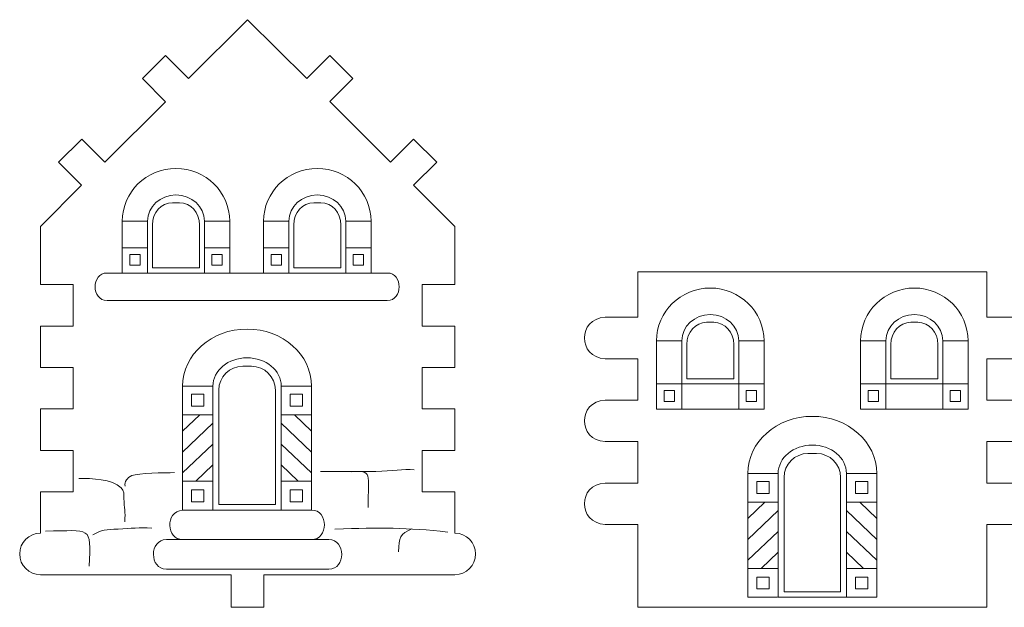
# Model space of a CAD drawing. Header units: millimetres. Extents: x -470 to 529, y -880 to 815.
# Tile 84 of 116: x 20 to 111, y 223 to 277. Entities that reach past the tile are written whole.
import ezdxf

# ---------------------------------------------------------------- set-up
doc = ezdxf.new("R2010")
doc.units = ezdxf.units.MM
doc.header["$MEASUREMENT"] = 0
doc.layers.add('Layer 1', color=7, linetype='Continuous')

msp = doc.modelspace()

# ---------------------------------------------------------------- linework, layer by layer
at = {"layer": 'Layer 1', "lineweight": 9}
for points, knots in [([(25.3359, 248.4231), (25.3359, 248.4231), (22.3359, 248.4231), (22.3359, 248.4231), (22.3359, 248.4231), (22.3359, 248.4231), (22.3359, 244.6149), (22.3359, 244.6149), (22.3359, 244.6149), (22.3359, 244.6149), (25.3359, 244.6149), (25.3359, 244.6149), (25.3359, 244.6149), (25.3359, 244.6149), (25.3359, 240.8067), (25.3359, 240.8067), (25.3359, 240.8067), (25.3359, 240.8067), (22.3359, 240.8067), (22.3359, 240.8067), (22.3359, 240.8067), (22.3359, 240.8067), (22.3359, 236.9985), (22.3359, 236.9985), (22.3359, 236.9985), (22.3359, 236.9985), (25.3359, 236.9985), (25.3359, 236.9985), (25.3359, 236.9985), (25.3359, 236.9985), (25.3359, 233.1903), (25.3359, 233.1903), (25.3359, 233.1903), (25.3359, 233.1903), (22.3359, 233.1903), (22.3359, 233.1903), (22.3359, 233.1903), (22.3359, 233.1903), (22.3359, 229.3821), (22.3359, 229.3821), (22.3359, 229.3821), (21.2844, 229.3821), (20.4318, 228.5297), (20.4318, 227.478), (20.4318, 227.478), (20.4318, 226.4264), (21.2844, 225.5739), (22.3359, 225.5739), (22.3359, 225.5739), (30.6849, 225.5739), (35.4636, 225.5739), (39.877, 225.5739), (39.877, 225.5739), (39.877, 225.5739), (39.877, 222.5739), (39.877, 222.5739), (39.877, 222.5739), (39.877, 222.5739), (42.877, 222.5739), (42.877, 222.5739), (42.877, 222.5739), (42.877, 222.5739), (42.877, 225.5739), (42.877, 225.5739), (42.877, 225.5739), (47.2904, 225.5739), (52.0691, 225.5739), (60.4181, 225.5739), (60.4181, 225.5739), (61.4696, 225.5739), (62.3222, 226.4264), (62.3222, 227.478), (62.3222, 227.478), (62.3222, 228.5297), (61.4696, 229.3821), (60.4181, 229.3821), (60.4181, 229.3821), (60.4181, 229.3821), (60.4181, 233.1903), (60.4181, 233.1903), (60.4181, 233.1903), (60.4181, 233.1903), (57.4181, 233.1903), (57.4181, 233.1903), (57.4181, 233.1903), (57.4181, 233.1903), (57.4181, 236.9985), (57.4181, 236.9985), (57.4181, 236.9985), (57.4181, 236.9985), (60.4181, 236.9985), (60.4181, 236.9985), (60.4181, 236.9985), (60.4181, 236.9985), (60.4181, 240.8067), (60.4181, 240.8067), (60.4181, 240.8067), (60.4181, 240.8067), (57.4181, 240.8067), (57.4181, 240.8067), (57.4181, 240.8067), (57.4181, 240.8067), (57.4181, 244.6149), (57.4181, 244.6149), (57.4181, 244.6149), (57.4181, 244.6149), (60.4181, 244.6149), (60.4181, 244.6149), (60.4181, 244.6149), (60.4181, 244.6149), (60.4181, 248.4231), (60.4181, 248.4231), (60.4181, 248.4231), (60.4181, 248.4231), (57.4181, 248.4231), (57.4181, 248.4231), (57.4181, 248.4231), (57.4181, 248.4231), (57.4181, 252.2313), (57.4181, 252.2313), (57.4181, 252.2313), (57.4181, 252.2313), (60.4181, 252.2313), (60.4181, 252.2313), (60.4181, 252.2313), (60.4181, 252.2313), (60.418, 257.5869), (60.418, 257.5869), (60.418, 257.5869), (60.418, 257.5869), (56.6302, 261.3649), (56.6302, 261.3649), (56.6302, 261.3649), (56.6302, 261.3649), (58.7489, 263.4891), (58.7489, 263.4891), (58.7489, 263.4891), (58.7489, 263.4891), (56.6286, 265.6114), (56.6286, 265.6114), (56.6286, 265.6114), (56.6286, 265.6114), (54.5099, 263.4871), (54.5099, 263.4871), (54.5099, 263.4871), (54.5099, 263.4871), (48.9351, 269.048), (48.9351, 269.048), (48.9351, 269.048), (48.9351, 269.048), (51.0537, 271.172), (51.0537, 271.172), (51.0537, 271.172), (51.0537, 271.172), (48.9258, 273.2868), (48.9258, 273.2868), (48.9258, 273.2868), (48.9258, 273.2868), (46.8072, 271.1627), (46.8072, 271.1627), (46.8072, 271.1627), (46.8072, 271.1627), (41.377, 276.5789), (41.377, 276.5789), (41.377, 276.5789), (41.377, 276.5789), (35.9468, 271.1627), (35.9468, 271.1627), (35.9468, 271.1627), (35.9468, 271.1627), (33.8282, 273.2868), (33.8282, 273.2868), (33.8282, 273.2868), (33.8282, 273.2868), (31.7042, 271.1681), (31.7042, 271.1681), (31.7042, 271.1681), (31.7042, 271.1681), (33.8228, 269.0441), (33.8228, 269.0441), (33.8228, 269.0441), (33.8228, 269.0441), (28.2478, 263.4834), (28.2478, 263.4834), (28.2478, 263.4834), (28.2478, 263.4834), (26.1291, 265.6077), (26.1291, 265.6077), (26.1291, 265.6077), (26.1291, 265.6077), (24.0051, 263.4891), (24.0051, 263.4891), (24.0051, 263.4891), (24.0051, 263.4891), (26.1238, 261.3649), (26.1238, 261.3649), (26.1238, 261.3649), (26.1238, 261.3649), (22.336, 257.5869), (22.336, 257.5869), (22.336, 257.5869), (22.336, 257.5869), (22.3359, 252.2313), (22.3359, 252.2313), (22.3359, 252.2313), (22.3359, 252.2313), (25.3359, 252.2313), (25.3359, 252.2313), (25.3359, 252.2313), (25.3359, 252.2313), (25.3359, 248.4231), (25.3359, 248.4231)], [0, 0, 0, 0, 0.0185185, 0.0185185, 0.0185185, 0.0185185, 0.037037, 0.037037, 0.037037, 0.037037, 0.0555556, 0.0555556, 0.0555556, 0.0555556, 0.0740741, 0.0740741, 0.0740741, 0.0740741, 0.0925926, 0.0925926, 0.0925926, 0.0925926, 0.1111111, 0.1111111, 0.1111111, 0.1111111, 0.1296296, 0.1296296, 0.1296296, 0.1296296, 0.1481481, 0.1481481, 0.1481481, 0.1481481, 0.1666667, 0.1666667, 0.1666667, 0.1666667, 0.1851852, 0.1851852, 0.1851852, 0.1851852, 0.2037037, 0.2037037, 0.2037037, 0.2037037, 0.2222222, 0.2222222, 0.2222222, 0.2222222, 0.2407407, 0.2407407, 0.2407407, 0.2407407, 0.2592593, 0.2592593, 0.2592593, 0.2592593, 0.2777778, 0.2777778, 0.2777778, 0.2777778, 0.2962963, 0.2962963, 0.2962963, 0.2962963, 0.3148148, 0.3148148, 0.3148148, 0.3148148, 0.3333333, 0.3333333, 0.3333333, 0.3333333, 0.3518519, 0.3518519, 0.3518519, 0.3518519, 0.3703704, 0.3703704, 0.3703704, 0.3703704, 0.3888889, 0.3888889, 0.3888889, 0.3888889, 0.4074074, 0.4074074, 0.4074074, 0.4074074, 0.4259259, 0.4259259, 0.4259259, 0.4259259, 0.4444444, 0.4444444, 0.4444444, 0.4444444, 0.462963, 0.462963, 0.462963, 0.462963, 0.4814815, 0.4814815, 0.4814815, 0.4814815, 0.5, 0.5, 0.5, 0.5, 0.5185185, 0.5185185, 0.5185185, 0.5185185, 0.537037, 0.537037, 0.537037, 0.537037, 0.5555556, 0.5555556, 0.5555556, 0.5555556, 0.5740741, 0.5740741, 0.5740741, 0.5740741, 0.5925926, 0.5925926, 0.5925926, 0.5925926, 0.6111111, 0.6111111, 0.6111111, 0.6111111, 0.6296296, 0.6296296, 0.6296296, 0.6296296, 0.6481481, 0.6481481, 0.6481481, 0.6481481, 0.6666667, 0.6666667, 0.6666667, 0.6666667, 0.6851852, 0.6851852, 0.6851852, 0.6851852, 0.7037037, 0.7037037, 0.7037037, 0.7037037, 0.7222222, 0.7222222, 0.7222222, 0.7222222, 0.7407407, 0.7407407, 0.7407407, 0.7407407, 0.7592593, 0.7592593, 0.7592593, 0.7592593, 0.7777778, 0.7777778, 0.7777778, 0.7777778, 0.7962963, 0.7962963, 0.7962963, 0.7962963, 0.8148148, 0.8148148, 0.8148148, 0.8148148, 0.8333333, 0.8333333, 0.8333333, 0.8333333, 0.8518519, 0.8518519, 0.8518519, 0.8518519, 0.8703704, 0.8703704, 0.8703704, 0.8703704, 0.8888889, 0.8888889, 0.8888889, 0.8888889, 0.9074074, 0.9074074, 0.9074074, 0.9074074, 0.9259259, 0.9259259, 0.9259259, 0.9259259, 0.9444444, 0.9444444, 0.9444444, 0.9444444, 0.962963, 0.962963, 0.962963, 0.962963, 1, 1, 1, 1]), ([(36.9586, 253.7593), (36.9586, 253.7593), (32.6281, 253.7593), (32.6281, 253.7593), (32.6281, 253.7593), (32.6281, 253.7593), (32.6281, 257.731), (32.6281, 257.731), (32.6281, 257.731), (32.6281, 258.8467), (33.4526, 259.7596), (34.4601, 259.7596), (34.4601, 259.7596), (34.4601, 259.7596), (35.1267, 259.7596), (35.1267, 259.7596), (35.1267, 259.7596), (36.1342, 259.7596), (36.9586, 258.8466), (36.9586, 257.731), (36.9586, 257.731), (36.9586, 257.731), (36.9586, 253.7593), (36.9586, 253.7593)], [0, 0, 0, 0, 0.1428571, 0.1428571, 0.1428571, 0.1428571, 0.2857143, 0.2857143, 0.2857143, 0.2857143, 0.4285714, 0.4285714, 0.4285714, 0.4285714, 0.5714286, 0.5714286, 0.5714286, 0.5714286, 0.7142857, 0.7142857, 0.7142857, 0.7142857, 1, 1, 1, 1]), ([(45.6141, 253.7593), (45.6141, 253.7593), (49.9446, 253.7593), (49.9446, 253.7593), (49.9446, 253.7593), (49.9446, 253.7593), (49.9446, 257.731), (49.9446, 257.731), (49.9446, 257.731), (49.9446, 258.8467), (49.1201, 259.7596), (48.1127, 259.7596), (48.1127, 259.7596), (48.1127, 259.7596), (47.446, 259.7596), (47.446, 259.7596), (47.446, 259.7596), (46.4385, 259.7596), (45.6141, 258.8466), (45.6141, 257.731), (45.6141, 257.731), (45.6141, 257.731), (45.6141, 253.7593), (45.6141, 253.7593)], [0, 0, 0, 0, 0.1428571, 0.1428571, 0.1428571, 0.1428571, 0.2857143, 0.2857143, 0.2857143, 0.2857143, 0.4285714, 0.4285714, 0.4285714, 0.4285714, 0.5714286, 0.5714286, 0.5714286, 0.5714286, 0.7142857, 0.7142857, 0.7142857, 0.7142857, 1, 1, 1, 1]), ([(109.3099, 253.4024), (109.3099, 253.4024), (109.3099, 249.2313), (109.3099, 249.2313), (109.3099, 249.2313), (109.3099, 249.2313), (112.3098, 249.2313), (112.3098, 249.2313), (112.3098, 249.2313), (114.842, 249.1018), (114.8418, 245.5526), (112.3098, 245.4231), (112.3098, 245.4231), (112.3098, 245.4231), (109.3099, 245.4231), (109.3099, 245.4231), (109.3099, 245.4231), (109.3099, 245.4231), (109.3099, 241.6149), (109.3099, 241.6149), (109.3099, 241.6149), (109.3099, 241.6149), (112.3098, 241.6149), (112.3098, 241.6149), (112.3098, 241.6149), (114.842, 241.4854), (114.8418, 237.9362), (112.3098, 237.8067), (112.3098, 237.8067), (112.3098, 237.8067), (109.3099, 237.8067), (109.3099, 237.8067), (109.3099, 237.8067), (109.3099, 237.8067), (109.3099, 233.9985), (109.3099, 233.9985), (109.3099, 233.9985), (109.3099, 233.9985), (112.3098, 233.9985), (112.3098, 233.9985), (112.3098, 233.9985), (114.842, 233.869), (114.8418, 230.3198), (112.3098, 230.1903), (112.3098, 230.1903), (112.3098, 230.1903), (109.3099, 230.1903), (109.3099, 230.1903), (109.3099, 230.1903), (109.3099, 230.1903), (109.3099, 222.5739), (109.3099, 222.5739), (109.3099, 222.5739), (93.7073, 222.5739), (92.8238, 222.5739), (77.2212, 222.5739), (77.2212, 222.5739), (77.2212, 222.5739), (77.2212, 230.1903), (77.2212, 230.1903), (77.2212, 230.1903), (77.2212, 230.1903), (74.2213, 230.1903), (74.2213, 230.1903), (74.2213, 230.1903), (71.6893, 230.3198), (71.6891, 233.869), (74.2213, 233.9985), (74.2213, 233.9985), (74.2213, 233.9985), (77.2212, 233.9985), (77.2212, 233.9985), (77.2212, 233.9985), (77.2212, 233.9985), (77.2212, 237.8067), (77.2212, 237.8067), (77.2212, 237.8067), (77.2212, 237.8067), (74.2213, 237.8067), (74.2213, 237.8067), (74.2213, 237.8067), (71.6893, 237.9362), (71.6891, 241.4854), (74.2213, 241.6149), (74.2213, 241.6149), (74.2213, 241.6149), (77.2212, 241.6149), (77.2212, 241.6149), (77.2212, 241.6149), (77.2212, 241.6149), (77.2212, 245.4231), (77.2212, 245.4231), (77.2212, 245.4231), (77.2212, 245.4231), (74.2213, 245.4231), (74.2213, 245.4231), (74.2213, 245.4231), (71.6893, 245.5526), (71.6891, 249.1018), (74.2213, 249.2313), (74.2213, 249.2313), (74.2213, 249.2313), (77.2212, 249.2313), (77.2212, 249.2313), (77.2212, 249.2313), (77.2212, 249.2313), (77.2212, 253.4024), (77.2212, 253.4024), (77.2212, 253.4024), (77.2212, 253.4024), (109.3099, 253.4024), (109.3099, 253.4024)], [0, 0, 0, 0, 0.0344828, 0.0344828, 0.0344828, 0.0344828, 0.0689655, 0.0689655, 0.0689655, 0.0689655, 0.1034483, 0.1034483, 0.1034483, 0.1034483, 0.137931, 0.137931, 0.137931, 0.137931, 0.1724138, 0.1724138, 0.1724138, 0.1724138, 0.2068966, 0.2068966, 0.2068966, 0.2068966, 0.2413793, 0.2413793, 0.2413793, 0.2413793, 0.2758621, 0.2758621, 0.2758621, 0.2758621, 0.3103448, 0.3103448, 0.3103448, 0.3103448, 0.3448276, 0.3448276, 0.3448276, 0.3448276, 0.3793103, 0.3793103, 0.3793103, 0.3793103, 0.4137931, 0.4137931, 0.4137931, 0.4137931, 0.4482759, 0.4482759, 0.4482759, 0.4482759, 0.4827586, 0.4827586, 0.4827586, 0.4827586, 0.5172414, 0.5172414, 0.5172414, 0.5172414, 0.5517241, 0.5517241, 0.5517241, 0.5517241, 0.5862069, 0.5862069, 0.5862069, 0.5862069, 0.6206897, 0.6206897, 0.6206897, 0.6206897, 0.6551724, 0.6551724, 0.6551724, 0.6551724, 0.6896552, 0.6896552, 0.6896552, 0.6896552, 0.7241379, 0.7241379, 0.7241379, 0.7241379, 0.7586207, 0.7586207, 0.7586207, 0.7586207, 0.7931034, 0.7931034, 0.7931034, 0.7931034, 0.8275862, 0.8275862, 0.8275862, 0.8275862, 0.862069, 0.862069, 0.862069, 0.862069, 0.8965517, 0.8965517, 0.8965517, 0.8965517, 0.9310345, 0.9310345, 0.9310345, 0.9310345, 1, 1, 1, 1]), ([(86.0549, 243.581), (86.0549, 243.581), (81.7244, 243.581), (81.7244, 243.581), (81.7244, 243.581), (81.7244, 243.581), (81.7244, 246.7413), (81.7244, 246.7413), (81.7244, 246.7413), (81.7244, 247.857), (82.5489, 248.7699), (83.5564, 248.7699), (83.5564, 248.7699), (83.5564, 248.7699), (84.223, 248.7699), (84.223, 248.7699), (84.223, 248.7699), (85.2305, 248.7699), (86.0549, 247.8568), (86.0549, 246.7413), (86.0549, 246.7413), (86.0549, 246.7413), (86.0549, 243.581), (86.0549, 243.581)], [0, 0, 0, 0, 0.1428571, 0.1428571, 0.1428571, 0.1428571, 0.2857143, 0.2857143, 0.2857143, 0.2857143, 0.4285714, 0.4285714, 0.4285714, 0.4285714, 0.5714286, 0.5714286, 0.5714286, 0.5714286, 0.7142857, 0.7142857, 0.7142857, 0.7142857, 1, 1, 1, 1]), ([(100.4761, 243.581), (100.4761, 243.581), (104.8066, 243.581), (104.8066, 243.581), (104.8066, 243.581), (104.8066, 243.581), (104.8066, 246.7413), (104.8066, 246.7413), (104.8066, 246.7413), (104.8066, 247.857), (103.9821, 248.7699), (102.9746, 248.7699), (102.9746, 248.7699), (102.9746, 248.7699), (102.308, 248.7699), (102.308, 248.7699), (102.308, 248.7699), (101.3005, 248.7699), (100.4761, 247.8568), (100.4761, 246.7413), (100.4761, 246.7413), (100.4761, 246.7413), (100.4761, 243.581), (100.4761, 243.581)], [0, 0, 0, 0, 0.1428571, 0.1428571, 0.1428571, 0.1428571, 0.2857143, 0.2857143, 0.2857143, 0.2857143, 0.4285714, 0.4285714, 0.4285714, 0.4285714, 0.5714286, 0.5714286, 0.5714286, 0.5714286, 0.7142857, 0.7142857, 0.7142857, 0.7142857, 1, 1, 1, 1]), ([(38.7303, 232.0154), (38.7303, 232.0154), (43.9236, 232.0154), (43.9236, 232.0154), (43.9236, 232.0154), (43.9236, 232.0154), (43.9236, 242.5372), (43.9236, 242.5372), (43.9236, 242.5372), (43.9236, 243.7454), (42.935, 244.734), (41.7267, 244.734), (41.7267, 244.734), (41.7267, 244.734), (40.9272, 244.734), (40.9272, 244.734), (40.9272, 244.734), (39.7189, 244.734), (38.7303, 243.7454), (38.7303, 242.5372), (38.7303, 242.5372), (38.7303, 242.5372), (38.7303, 232.0154), (38.7303, 232.0154)], [0, 0, 0, 0, 0.1428571, 0.1428571, 0.1428571, 0.1428571, 0.2857143, 0.2857143, 0.2857143, 0.2857143, 0.4285714, 0.4285714, 0.4285714, 0.4285714, 0.5714286, 0.5714286, 0.5714286, 0.5714286, 0.7142857, 0.7142857, 0.7142857, 0.7142857, 1, 1, 1, 1]), ([(90.6689, 223.993), (90.6689, 223.993), (95.8622, 223.993), (95.8622, 223.993), (95.8622, 223.993), (95.8622, 223.993), (95.8622, 234.5148), (95.8622, 234.5148), (95.8622, 234.5148), (95.8622, 235.723), (94.8736, 236.7116), (93.6653, 236.7116), (93.6653, 236.7116), (93.6653, 236.7116), (92.8658, 236.7116), (92.8658, 236.7116), (92.8658, 236.7116), (91.6575, 236.7116), (90.6689, 235.723), (90.6689, 234.5148), (90.6689, 234.5148), (90.6689, 234.5148), (90.6689, 223.993), (90.6689, 223.993)], [0, 0, 0, 0, 0.1428571, 0.1428571, 0.1428571, 0.1428571, 0.2857143, 0.2857143, 0.2857143, 0.2857143, 0.4285714, 0.4285714, 0.4285714, 0.4285714, 0.5714286, 0.5714286, 0.5714286, 0.5714286, 0.7142857, 0.7142857, 0.7142857, 0.7142857, 1, 1, 1, 1])]:
    msp.add_open_spline(points, degree=3, knots=knots, dxfattribs=at)
at = {"layer": 'Layer 1', "color": 240, "lineweight": 9}
for points, knots in [([(39.7301, 258.0634), (39.7301, 260.7397), (37.5198, 262.9094), (34.7934, 262.9094), (34.7934, 262.9094), (32.067, 262.9094), (29.8568, 260.7397), (29.8568, 258.0634)], [0, 0, 0, 0, 0.3333333, 0.3333333, 0.3333333, 0.3333333, 1, 1, 1, 1]), ([(42.8427, 258.0634), (42.8427, 260.7397), (45.0529, 262.9094), (47.7793, 262.9094), (47.7793, 262.9094), (50.5057, 262.9094), (52.7159, 260.7397), (52.7159, 258.0634)], [0, 0, 0, 0, 0.3333333, 0.3333333, 0.3333333, 0.3333333, 1, 1, 1, 1]), ([(37.4107, 258.0634), (37.4107, 258.0634), (37.4106, 253.298), (37.4106, 253.298), (37.4106, 253.298), (34.8926, 253.298), (32.3747, 253.298), (29.8567, 253.298), (29.8567, 253.298), (29.8567, 253.298), (29.8567, 258.0634), (29.8567, 258.0634), (29.8567, 258.0634), (29.8567, 258.0634), (32.1762, 258.0634), (32.1762, 258.0634), (32.1762, 258.0634), (32.1762, 259.3935), (33.348, 260.4717), (34.7934, 260.4717), (34.7934, 260.4717), (36.2388, 260.4717), (37.4107, 259.3935), (37.4107, 258.0634)], [0, 0, 0, 0, 0.1428571, 0.1428571, 0.1428571, 0.1428571, 0.2857143, 0.2857143, 0.2857143, 0.2857143, 0.4285714, 0.4285714, 0.4285714, 0.4285714, 0.5714286, 0.5714286, 0.5714286, 0.5714286, 0.7142857, 0.7142857, 0.7142857, 0.7142857, 1, 1, 1, 1]), ([(45.162, 258.0634), (45.162, 258.0634), (45.1621, 253.298), (45.1621, 253.298), (45.1621, 253.298), (45.1621, 253.298), (52.716, 253.298), (52.716, 253.298), (52.716, 253.298), (52.716, 253.298), (52.716, 258.0634), (52.716, 258.0634), (52.716, 258.0634), (52.716, 258.0634), (50.3965, 258.0634), (50.3965, 258.0634), (50.3965, 258.0634), (50.3965, 259.3935), (49.2247, 260.4717), (47.7793, 260.4717), (47.7793, 260.4717), (46.3339, 260.4717), (45.162, 259.3935), (45.162, 258.0634)], [0, 0, 0, 0, 0.1428571, 0.1428571, 0.1428571, 0.1428571, 0.2857143, 0.2857143, 0.2857143, 0.2857143, 0.4285714, 0.4285714, 0.4285714, 0.4285714, 0.5714286, 0.5714286, 0.5714286, 0.5714286, 0.7142857, 0.7142857, 0.7142857, 0.7142857, 1, 1, 1, 1]), ([(37.4513, 253.298), (37.4513, 253.298), (39.73, 253.298), (39.73, 253.298), (39.73, 253.298), (39.73, 253.298), (39.73, 258.0633), (39.73, 258.0633), (39.73, 258.0633), (39.73, 258.0633), (37.4106, 258.0633), (37.4106, 258.0633)], [0, 0, 0, 0, 0.25, 0.25, 0.25, 0.25, 0.5, 0.5, 0.5, 0.5, 1, 1, 1, 1]), ([(45.1215, 253.298), (45.1215, 253.298), (42.8427, 253.298), (42.8427, 253.298), (42.8427, 253.298), (42.8427, 253.298), (42.8427, 258.0633), (42.8427, 258.0633), (42.8427, 258.0633), (42.8427, 258.0633), (45.1621, 258.0633), (45.1621, 258.0633)], [0, 0, 0, 0, 0.25, 0.25, 0.25, 0.25, 0.5, 0.5, 0.5, 0.5, 1, 1, 1, 1]), ([(30.5426, 255.0049), (30.5426, 255.0049), (31.4903, 255.0049), (31.4903, 255.0049), (31.4903, 255.0049), (31.4903, 255.0049), (31.4903, 254.0055), (31.4903, 254.0055), (31.4903, 254.0055), (31.4903, 254.0055), (30.5426, 254.0055), (30.5426, 254.0055), (30.5426, 254.0055), (30.5426, 254.0055), (30.5426, 255.0049), (30.5426, 255.0049)], [0, 0, 0, 0, 0.2, 0.2, 0.2, 0.2, 0.4, 0.4, 0.4, 0.4, 0.6, 0.6, 0.6, 0.6, 1, 1, 1, 1]), ([(39.0442, 255.0049), (39.0442, 255.0049), (38.0964, 255.0049), (38.0964, 255.0049), (38.0964, 255.0049), (38.0964, 255.0049), (38.0964, 254.0055), (38.0964, 254.0055), (38.0964, 254.0055), (38.0964, 254.0055), (39.0442, 254.0055), (39.0442, 254.0055), (39.0442, 254.0055), (39.0442, 254.0055), (39.0442, 255.0049), (39.0442, 255.0049)], [0, 0, 0, 0, 0.2, 0.2, 0.2, 0.2, 0.4, 0.4, 0.4, 0.4, 0.6, 0.6, 0.6, 0.6, 1, 1, 1, 1]), ([(43.5285, 255.0049), (43.5285, 255.0049), (44.4763, 255.0049), (44.4763, 255.0049), (44.4763, 255.0049), (44.4763, 255.0049), (44.4763, 254.0055), (44.4763, 254.0055), (44.4763, 254.0055), (44.4763, 254.0055), (43.5285, 254.0055), (43.5285, 254.0055), (43.5285, 254.0055), (43.5285, 254.0055), (43.5285, 255.0049), (43.5285, 255.0049)], [0, 0, 0, 0, 0.2, 0.2, 0.2, 0.2, 0.4, 0.4, 0.4, 0.4, 0.6, 0.6, 0.6, 0.6, 1, 1, 1, 1]), ([(52.0301, 255.0049), (52.0301, 255.0049), (51.0824, 255.0049), (51.0824, 255.0049), (51.0824, 255.0049), (51.0824, 255.0049), (51.0824, 254.0055), (51.0824, 254.0055), (51.0824, 254.0055), (51.0824, 254.0055), (52.0301, 254.0055), (52.0301, 254.0055), (52.0301, 254.0055), (52.0301, 254.0055), (52.0301, 255.0049), (52.0301, 255.0049)], [0, 0, 0, 0, 0.2, 0.2, 0.2, 0.2, 0.4, 0.4, 0.4, 0.4, 0.6, 0.6, 0.6, 0.6, 1, 1, 1, 1]), ([(52.716, 253.298), (52.716, 253.298), (54.2039, 253.298), (54.2039, 253.298), (54.2039, 253.298), (55.668, 253.298), (55.6646, 250.7677), (54.2039, 250.7677), (54.2039, 250.7677), (54.2039, 250.7677), (28.4618, 250.7677), (28.4618, 250.7677), (28.4618, 250.7677), (27.0005, 250.7677), (26.9969, 253.298), (28.4618, 253.298), (28.4618, 253.298), (28.4618, 253.298), (29.8567, 253.298), (29.8567, 253.298)], [0, 0, 0, 0, 0.1666667, 0.1666667, 0.1666667, 0.1666667, 0.3333333, 0.3333333, 0.3333333, 0.3333333, 0.5, 0.5, 0.5, 0.5, 0.6666667, 0.6666667, 0.6666667, 0.6666667, 1, 1, 1, 1]), ([(88.8264, 247.0737), (88.8264, 249.75), (86.6161, 251.9197), (83.8897, 251.9197), (83.8897, 251.9197), (81.1633, 251.9197), (78.9531, 249.75), (78.9531, 247.0737)], [0, 0, 0, 0, 0.3333333, 0.3333333, 0.3333333, 0.3333333, 1, 1, 1, 1]), ([(97.7046, 247.0737), (97.7046, 249.75), (99.9149, 251.9197), (102.6413, 251.9197), (102.6413, 251.9197), (105.3677, 251.9197), (107.5779, 249.75), (107.5779, 247.0737)], [0, 0, 0, 0, 0.3333333, 0.3333333, 0.3333333, 0.3333333, 1, 1, 1, 1]), ([(86.507, 247.0737), (86.507, 247.0737), (86.5069, 240.7887), (86.5069, 240.7887), (86.5069, 240.7887), (83.9889, 240.7887), (81.471, 240.7887), (78.953, 240.7887), (78.953, 240.7887), (78.953, 240.7887), (78.953, 247.0737), (78.953, 247.0737), (78.953, 247.0737), (78.953, 247.0737), (81.2725, 247.0737), (81.2725, 247.0737), (81.2725, 247.0737), (81.2725, 248.4038), (82.4443, 249.482), (83.8897, 249.482), (83.8897, 249.482), (85.3351, 249.482), (86.507, 248.4038), (86.507, 247.0737)], [0, 0, 0, 0, 0.1428571, 0.1428571, 0.1428571, 0.1428571, 0.2857143, 0.2857143, 0.2857143, 0.2857143, 0.4285714, 0.4285714, 0.4285714, 0.4285714, 0.5714286, 0.5714286, 0.5714286, 0.5714286, 0.7142857, 0.7142857, 0.7142857, 0.7142857, 1, 1, 1, 1]), ([(100.024, 247.0737), (100.024, 247.0737), (100.0241, 240.7887), (100.0241, 240.7887), (100.0241, 240.7887), (102.5421, 240.7887), (105.06, 240.7887), (107.578, 240.7887), (107.578, 240.7887), (107.578, 240.7887), (107.578, 247.0737), (107.578, 247.0737), (107.578, 247.0737), (107.578, 247.0737), (105.2585, 247.0737), (105.2585, 247.0737), (105.2585, 247.0737), (105.2585, 248.4038), (104.0867, 249.482), (102.6413, 249.482), (102.6413, 249.482), (101.1959, 249.482), (100.024, 248.4038), (100.024, 247.0737)], [0, 0, 0, 0, 0.1428571, 0.1428571, 0.1428571, 0.1428571, 0.2857143, 0.2857143, 0.2857143, 0.2857143, 0.4285714, 0.4285714, 0.4285714, 0.4285714, 0.5714286, 0.5714286, 0.5714286, 0.5714286, 0.7142857, 0.7142857, 0.7142857, 0.7142857, 1, 1, 1, 1]), ([(35.4067, 242.8971), (35.4067, 245.7954), (38.0573, 248.145), (41.3269, 248.145), (41.3269, 248.145), (44.5965, 248.145), (47.2471, 245.7954), (47.2471, 242.8971)], [0, 0, 0, 0, 0.3333333, 0.3333333, 0.3333333, 0.3333333, 1, 1, 1, 1]), ([(86.5476, 240.7887), (86.5476, 240.7887), (88.8263, 240.7887), (88.8263, 240.7887), (88.8263, 240.7887), (88.8263, 240.7887), (88.8263, 247.0736), (88.8263, 247.0736), (88.8263, 247.0736), (88.8263, 247.0736), (86.5069, 247.0736), (86.5069, 247.0736)], [0, 0, 0, 0, 0.25, 0.25, 0.25, 0.25, 0.5, 0.5, 0.5, 0.5, 1, 1, 1, 1]), ([(99.9834, 240.7887), (99.9834, 240.7887), (97.7047, 240.7887), (97.7047, 240.7887), (97.7047, 240.7887), (97.7047, 240.7887), (97.7047, 247.0736), (97.7047, 247.0736), (97.7047, 247.0736), (97.7047, 247.0736), (100.0241, 247.0736), (100.0241, 247.0736)], [0, 0, 0, 0, 0.25, 0.25, 0.25, 0.25, 0.5, 0.5, 0.5, 0.5, 1, 1, 1, 1]), ([(38.1882, 242.8971), (38.1882, 242.8971), (38.1883, 231.5159), (38.1883, 231.5159), (38.1883, 231.5159), (38.1883, 231.5159), (47.2472, 231.5159), (47.2472, 231.5159), (47.2472, 231.5159), (47.2472, 231.5159), (47.2472, 242.8971), (47.2472, 242.8971), (47.2472, 242.8971), (47.2472, 242.8971), (44.4656, 242.8971), (44.4656, 242.8971), (44.4656, 242.8971), (44.4656, 244.3375), (43.0603, 245.5051), (41.3269, 245.5051), (41.3269, 245.5051), (39.5935, 245.5051), (38.1882, 244.3375), (38.1882, 242.8971)], [0, 0, 0, 0, 0.1428571, 0.1428571, 0.1428571, 0.1428571, 0.2857143, 0.2857143, 0.2857143, 0.2857143, 0.4285714, 0.4285714, 0.4285714, 0.4285714, 0.5714286, 0.5714286, 0.5714286, 0.5714286, 0.7142857, 0.7142857, 0.7142857, 0.7142857, 1, 1, 1, 1]), ([(38.1395, 231.5159), (38.1395, 231.5159), (35.4067, 231.5159), (35.4067, 231.5159), (35.4067, 231.5159), (35.4067, 231.5159), (35.4067, 242.897), (35.4067, 242.897), (35.4067, 242.897), (35.4067, 242.897), (38.1883, 242.897), (38.1883, 242.897)], [0, 0, 0, 0, 0.25, 0.25, 0.25, 0.25, 0.5, 0.5, 0.5, 0.5, 1, 1, 1, 1]), ([(79.6389, 242.4956), (79.6389, 242.4956), (80.5866, 242.4956), (80.5866, 242.4956), (80.5866, 242.4956), (80.5866, 242.4956), (80.5866, 241.4962), (80.5866, 241.4962), (80.5866, 241.4962), (80.5866, 241.4962), (79.6389, 241.4962), (79.6389, 241.4962), (79.6389, 241.4962), (79.6389, 241.4962), (79.6389, 242.4956), (79.6389, 242.4956)], [0, 0, 0, 0, 0.2, 0.2, 0.2, 0.2, 0.4, 0.4, 0.4, 0.4, 0.6, 0.6, 0.6, 0.6, 1, 1, 1, 1]), ([(88.1405, 242.4956), (88.1405, 242.4956), (87.1927, 242.4956), (87.1927, 242.4956), (87.1927, 242.4956), (87.1927, 242.4956), (87.1927, 241.4962), (87.1927, 241.4962), (87.1927, 241.4962), (87.1927, 241.4962), (88.1405, 241.4962), (88.1405, 241.4962), (88.1405, 241.4962), (88.1405, 241.4962), (88.1405, 242.4956), (88.1405, 242.4956)], [0, 0, 0, 0, 0.2, 0.2, 0.2, 0.2, 0.4, 0.4, 0.4, 0.4, 0.6, 0.6, 0.6, 0.6, 1, 1, 1, 1]), ([(98.3905, 242.4956), (98.3905, 242.4956), (99.3383, 242.4956), (99.3383, 242.4956), (99.3383, 242.4956), (99.3383, 242.4956), (99.3383, 241.4962), (99.3383, 241.4962), (99.3383, 241.4962), (99.3383, 241.4962), (98.3905, 241.4962), (98.3905, 241.4962), (98.3905, 241.4962), (98.3905, 241.4962), (98.3905, 242.4956), (98.3905, 242.4956)], [0, 0, 0, 0, 0.2, 0.2, 0.2, 0.2, 0.4, 0.4, 0.4, 0.4, 0.6, 0.6, 0.6, 0.6, 1, 1, 1, 1]), ([(106.8921, 242.4956), (106.8921, 242.4956), (105.9444, 242.4956), (105.9444, 242.4956), (105.9444, 242.4956), (105.9444, 242.4956), (105.9444, 241.4962), (105.9444, 241.4962), (105.9444, 241.4962), (105.9444, 241.4962), (106.8921, 241.4962), (106.8921, 241.4962), (106.8921, 241.4962), (106.8921, 241.4962), (106.8921, 242.4956), (106.8921, 242.4956)], [0, 0, 0, 0, 0.2, 0.2, 0.2, 0.2, 0.4, 0.4, 0.4, 0.4, 0.6, 0.6, 0.6, 0.6, 1, 1, 1, 1]), ([(36.2292, 242.1506), (36.2292, 242.1506), (37.3658, 242.1506), (37.3658, 242.1506), (37.3658, 242.1506), (37.3658, 242.1506), (37.3658, 241.0686), (37.3658, 241.0686), (37.3658, 241.0686), (37.3658, 241.0686), (36.2292, 241.0686), (36.2292, 241.0686), (36.2292, 241.0686), (36.2292, 241.0686), (36.2292, 242.1506), (36.2292, 242.1506)], [0, 0, 0, 0, 0.2, 0.2, 0.2, 0.2, 0.4, 0.4, 0.4, 0.4, 0.6, 0.6, 0.6, 0.6, 1, 1, 1, 1]), ([(46.4247, 242.1506), (46.4247, 242.1506), (45.2881, 242.1506), (45.2881, 242.1506), (45.2881, 242.1506), (45.2881, 242.1506), (45.2881, 241.0686), (45.2881, 241.0686), (45.2881, 241.0686), (45.2881, 241.0686), (46.4247, 241.0686), (46.4247, 241.0686), (46.4247, 241.0686), (46.4247, 241.0686), (46.4247, 242.1506), (46.4247, 242.1506)], [0, 0, 0, 0, 0.2, 0.2, 0.2, 0.2, 0.4, 0.4, 0.4, 0.4, 0.6, 0.6, 0.6, 0.6, 1, 1, 1, 1]), ([(87.3453, 234.8747), (87.3453, 237.773), (89.9959, 240.1226), (93.2655, 240.1226), (93.2655, 240.1226), (96.5351, 240.1226), (99.1857, 237.773), (99.1857, 234.8747)], [0, 0, 0, 0, 0.3333333, 0.3333333, 0.3333333, 0.3333333, 1, 1, 1, 1]), ([(90.1268, 234.8747), (90.1268, 234.8747), (90.1269, 223.4935), (90.1269, 223.4935), (90.1269, 223.4935), (90.1269, 223.4935), (99.1858, 223.4935), (99.1858, 223.4935), (99.1858, 223.4935), (99.1858, 223.4935), (99.1858, 234.8747), (99.1858, 234.8747), (99.1858, 234.8747), (99.1858, 234.8747), (96.4042, 234.8747), (96.4042, 234.8747), (96.4042, 234.8747), (96.4042, 236.3151), (94.9989, 237.4827), (93.2655, 237.4827), (93.2655, 237.4827), (91.5321, 237.4827), (90.1268, 236.3151), (90.1268, 234.8747)], [0, 0, 0, 0, 0.1428571, 0.1428571, 0.1428571, 0.1428571, 0.2857143, 0.2857143, 0.2857143, 0.2857143, 0.4285714, 0.4285714, 0.4285714, 0.4285714, 0.5714286, 0.5714286, 0.5714286, 0.5714286, 0.7142857, 0.7142857, 0.7142857, 0.7142857, 1, 1, 1, 1]), ([(48.0679, 235.0564), (48.0679, 235.0564), (53.1495, 235.0564), (53.1495, 235.0564), (53.1495, 235.0564), (54.6815, 235.1059), (55.6793, 235.2883), (56.6798, 235.2169)], [0, 0, 0, 0, 0.3333333, 0.3333333, 0.3333333, 0.3333333, 1, 1, 1, 1]), ([(25.8602, 234.4257), (27.0296, 234.4122), (28.9171, 234.3669), (29.7473, 233.5615), (29.7473, 233.5615), (30.0442, 233.2734), (29.9999, 232.972), (30.0088, 232.5642), (30.0088, 232.5642), (30.0277, 231.6951), (30.1594, 231.3598), (30.0885, 230.4368)], [0, 0, 0, 0, 0.25, 0.25, 0.25, 0.25, 0.5, 0.5, 0.5, 0.5, 1, 1, 1, 1]), ([(34.6626, 234.9576), (33.7142, 234.9302), (31.3253, 234.9243), (30.7401, 234.6783), (30.7401, 234.6783), (30.2764, 234.4834), (30.0591, 234.1284), (30.1151, 233.7077)], [0, 0, 0, 0, 0.3333333, 0.3333333, 0.3333333, 0.3333333, 1, 1, 1, 1]), ([(90.0781, 223.4935), (90.0781, 223.4935), (87.3453, 223.4935), (87.3453, 223.4935), (87.3453, 223.4935), (87.3453, 223.4935), (87.3453, 234.8746), (87.3453, 234.8746), (87.3453, 234.8746), (87.3453, 234.8746), (90.1269, 234.8746), (90.1269, 234.8746)], [0, 0, 0, 0, 0.25, 0.25, 0.25, 0.25, 0.5, 0.5, 0.5, 0.5, 1, 1, 1, 1]), ([(88.1678, 234.1282), (88.1678, 234.1282), (89.3044, 234.1282), (89.3044, 234.1282), (89.3044, 234.1282), (89.3044, 234.1282), (89.3044, 233.0462), (89.3044, 233.0462), (89.3044, 233.0462), (89.3044, 233.0462), (88.1678, 233.0462), (88.1678, 233.0462), (88.1678, 233.0462), (88.1678, 233.0462), (88.1678, 234.1282), (88.1678, 234.1282)], [0, 0, 0, 0, 0.2, 0.2, 0.2, 0.2, 0.4, 0.4, 0.4, 0.4, 0.6, 0.6, 0.6, 0.6, 1, 1, 1, 1]), ([(98.3633, 234.1282), (98.3633, 234.1282), (97.2267, 234.1282), (97.2267, 234.1282), (97.2267, 234.1282), (97.2267, 234.1282), (97.2267, 233.0462), (97.2267, 233.0462), (97.2267, 233.0462), (97.2267, 233.0462), (98.3633, 233.0462), (98.3633, 233.0462), (98.3633, 233.0462), (98.3633, 233.0462), (98.3633, 234.1282), (98.3633, 234.1282)], [0, 0, 0, 0, 0.2, 0.2, 0.2, 0.2, 0.4, 0.4, 0.4, 0.4, 0.6, 0.6, 0.6, 0.6, 1, 1, 1, 1]), ([(36.2292, 233.3643), (36.2292, 233.3643), (37.3658, 233.3643), (37.3658, 233.3643), (37.3658, 233.3643), (37.3658, 233.3643), (37.3658, 232.2821), (37.3658, 232.2821), (37.3658, 232.2821), (37.3658, 232.2821), (36.2292, 232.2821), (36.2292, 232.2821), (36.2292, 232.2821), (36.2292, 232.2821), (36.2292, 233.3643), (36.2292, 233.3643)], [0, 0, 0, 0, 0.2, 0.2, 0.2, 0.2, 0.4, 0.4, 0.4, 0.4, 0.6, 0.6, 0.6, 0.6, 1, 1, 1, 1]), ([(46.4247, 233.3643), (46.4247, 233.3643), (45.2881, 233.3643), (45.2881, 233.3643), (45.2881, 233.3643), (45.2881, 233.3643), (45.2881, 232.2821), (45.2881, 232.2821), (45.2881, 232.2821), (45.2881, 232.2821), (46.4247, 232.2821), (46.4247, 232.2821), (46.4247, 232.2821), (46.4247, 232.2821), (46.4247, 233.3643), (46.4247, 233.3643)], [0, 0, 0, 0, 0.2, 0.2, 0.2, 0.2, 0.4, 0.4, 0.4, 0.4, 0.6, 0.6, 0.6, 0.6, 1, 1, 1, 1]), ([(47.2472, 231.5159), (48.8211, 231.5159), (48.8209, 228.7949), (47.2472, 228.7949), (47.2472, 228.7949), (47.2472, 228.7949), (35.4067, 228.7949), (35.4067, 228.7949), (35.4067, 228.7949), (33.9385, 228.7949), (33.7128, 231.3264), (35.4067, 231.5159)], [0, 0, 0, 0, 0.25, 0.25, 0.25, 0.25, 0.5, 0.5, 0.5, 0.5, 1, 1, 1, 1]), ([(27.1633, 229.2401), (28.0014, 229.7314), (28.3258, 229.6951), (29.4725, 229.763), (29.4725, 229.763), (30.6955, 229.8355), (31.4208, 229.9101), (32.5617, 229.8517)], [0, 0, 0, 0, 0.3333333, 0.3333333, 0.3333333, 0.3333333, 1, 1, 1, 1]), ([(47.2472, 228.7949), (47.2472, 228.7949), (48.8472, 228.7949), (48.8472, 228.7949), (48.8472, 228.7949), (50.4255, 228.7949), (50.4218, 226.0739), (48.8472, 226.0739), (48.8472, 226.0739), (48.8472, 226.0739), (33.9067, 226.0739), (33.9067, 226.0739), (33.9067, 226.0739), (32.3317, 226.0739), (32.328, 228.7949), (33.9067, 228.7949), (33.9067, 228.7949), (33.9067, 228.7949), (35.4067, 228.7949), (35.4067, 228.7949)], [0, 0, 0, 0, 0.1666667, 0.1666667, 0.1666667, 0.1666667, 0.3333333, 0.3333333, 0.3333333, 0.3333333, 0.5, 0.5, 0.5, 0.5, 0.6666667, 0.6666667, 0.6666667, 0.6666667, 1, 1, 1, 1]), ([(88.1678, 225.3419), (88.1678, 225.3419), (89.3044, 225.3419), (89.3044, 225.3419), (89.3044, 225.3419), (89.3044, 225.3419), (89.3044, 224.2597), (89.3044, 224.2597), (89.3044, 224.2597), (89.3044, 224.2597), (88.1678, 224.2597), (88.1678, 224.2597), (88.1678, 224.2597), (88.1678, 224.2597), (88.1678, 225.3419), (88.1678, 225.3419)], [0, 0, 0, 0, 0.2, 0.2, 0.2, 0.2, 0.4, 0.4, 0.4, 0.4, 0.6, 0.6, 0.6, 0.6, 1, 1, 1, 1]), ([(98.3633, 225.3419), (98.3633, 225.3419), (97.2267, 225.3419), (97.2267, 225.3419), (97.2267, 225.3419), (97.2267, 225.3419), (97.2267, 224.2597), (97.2267, 224.2597), (97.2267, 224.2597), (97.2267, 224.2597), (98.3633, 224.2597), (98.3633, 224.2597), (98.3633, 224.2597), (98.3633, 224.2597), (98.3633, 225.3419), (98.3633, 225.3419)], [0, 0, 0, 0, 0.2, 0.2, 0.2, 0.2, 0.4, 0.4, 0.4, 0.4, 0.6, 0.6, 0.6, 0.6, 1, 1, 1, 1])]:
    msp.add_open_spline(points, degree=3, knots=knots, dxfattribs=at)
for points in [[(32.1762, 258.0634), (32.1762, 258.0634), (32.1762, 253.2981), (32.1762, 253.2981)], [(50.3965, 258.0634), (50.3965, 258.0634), (50.3965, 253.2981), (50.3965, 253.2981)], [(29.8567, 255.6177), (29.8567, 255.6177), (32.1762, 255.6177), (32.1762, 255.6177)], [(39.7301, 255.6177), (39.7301, 255.6177), (37.4106, 255.6177), (37.4106, 255.6177)], [(42.8427, 255.6177), (42.8427, 255.6177), (45.1621, 255.6177), (45.1621, 255.6177)], [(52.716, 255.6177), (52.716, 255.6177), (50.3965, 255.6177), (50.3965, 255.6177)], [(39.7301, 253.298), (39.7301, 253.298), (42.8427, 253.298), (42.8427, 253.298)], [(81.2725, 247.0737), (81.2725, 247.0737), (81.2725, 240.7888), (81.2725, 240.7888)], [(105.2585, 247.0737), (105.2585, 247.0737), (105.2585, 240.7888), (105.2585, 240.7888)], [(44.4656, 242.8971), (44.4656, 242.8971), (44.4656, 231.516), (44.4656, 231.516)], [(88.8264, 243.1084), (85.5353, 243.1084), (82.2441, 243.1084), (78.953, 243.1084)], [(97.7046, 243.1084), (97.7046, 243.1084), (107.578, 243.1084), (107.578, 243.1084)], [(36.9742, 240.2486), (36.9742, 240.2486), (35.4067, 238.756), (35.4067, 238.756)], [(35.4067, 240.2486), (35.4067, 240.2486), (38.1883, 240.2486), (38.1883, 240.2486)], [(47.2472, 240.2486), (47.2472, 240.2486), (44.4656, 240.2486), (44.4656, 240.2486)], [(45.6798, 240.2486), (45.6798, 240.2486), (47.2472, 238.756), (47.2472, 238.756)], [(38.1882, 239.4885), (38.1882, 239.4885), (35.4067, 236.8401), (35.4067, 236.8401)], [(44.4656, 239.4885), (44.4656, 239.4885), (47.2472, 236.8401), (47.2472, 236.8401)], [(38.1882, 237.5727), (38.1882, 237.5727), (35.4067, 234.9243), (35.4067, 234.9243)], [(44.4656, 237.5727), (44.4656, 237.5727), (47.2472, 234.9243), (47.2472, 234.9243)], [(38.1882, 235.6566), (38.1882, 235.6566), (36.621, 234.1642), (36.621, 234.1642)], [(44.4656, 235.6566), (44.4656, 235.6566), (46.0329, 234.1642), (46.0329, 234.1642)], [(50.9024, 235.0373), (52.8651, 235.1693), (52.4541, 234.8795), (52.4541, 231.74)], [(96.4042, 234.8747), (96.4042, 234.8747), (96.4042, 223.4936), (96.4042, 223.4936)], [(38.1883, 234.1643), (38.1883, 234.1643), (35.4067, 234.1643), (35.4067, 234.1643)], [(44.4656, 234.1643), (44.4656, 234.1643), (47.2472, 234.1643), (47.2472, 234.1643)], [(88.9128, 232.2262), (88.9128, 232.2262), (87.3453, 230.7336), (87.3453, 230.7336)], [(87.3453, 232.2262), (87.3453, 232.2262), (90.1269, 232.2262), (90.1269, 232.2262)], [(99.1858, 232.2262), (99.1858, 232.2262), (96.4042, 232.2262), (96.4042, 232.2262)], [(97.6184, 232.2262), (97.6184, 232.2262), (99.1858, 230.7336), (99.1858, 230.7336)], [(90.1268, 231.4661), (90.1268, 231.4661), (87.3453, 228.8177), (87.3453, 228.8177)], [(96.4042, 231.4661), (96.4042, 231.4661), (99.1858, 228.8177), (99.1858, 228.8177)], [(22.802, 229.5858), (27.005, 229.5858), (26.9999, 230.179), (26.8175, 226.3414)], [(49.4052, 229.7609), (53.6313, 229.893), (55.9666, 229.9175), (59.7822, 229.4935)], [(55.2356, 227.6748), (55.2804, 229.0202), (55.3568, 229.3079), (56.4637, 229.7753)], [(90.1268, 229.5503), (90.1268, 229.5503), (87.3453, 226.9019), (87.3453, 226.9019)], [(96.4042, 229.5503), (96.4042, 229.5503), (99.1858, 226.9019), (99.1858, 226.9019)], [(90.1268, 227.6342), (90.1268, 227.6342), (88.5596, 226.1418), (88.5596, 226.1418)], [(96.4042, 227.6342), (96.4042, 227.6342), (97.9715, 226.1418), (97.9715, 226.1418)], [(90.1269, 226.1419), (90.1269, 226.1419), (87.3453, 226.1419), (87.3453, 226.1419)], [(96.4042, 226.1419), (96.4042, 226.1419), (99.1858, 226.1419), (99.1858, 226.1419)]]:
    msp.add_open_spline(points, degree=3, dxfattribs=at)

doc.saveas('drawing.dxf')
